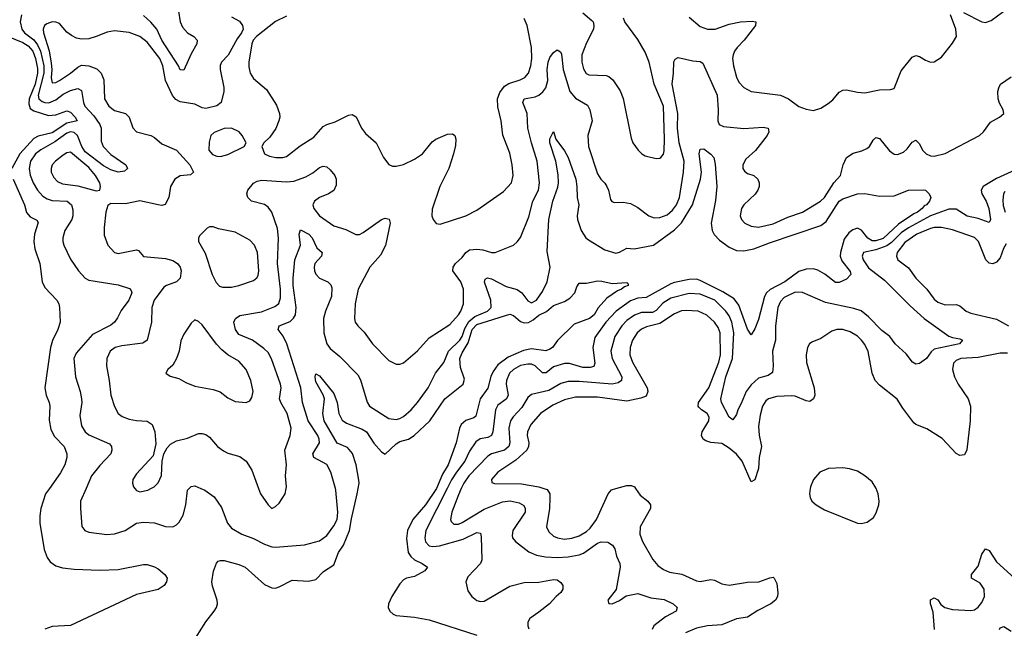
# Model space of a CAD drawing. Header units: inches. Extents: x 1552611 to 1694776, y 811966 to 917215.
# Tile 32 of 256: x 1572553 to 1577933, y 839236 to 842563. Entities that reach past the tile are written whole.
import ezdxf

# ---------------------------------------------------------------- set-up
doc = ezdxf.new("R2010")
doc.units = ezdxf.units.IN
doc.header["$MEASUREMENT"] = 0
doc.layers.add('B5873', color=7, linetype='Continuous')
doc.layers.add('B5874', color=7, linetype='Continuous')

msp = doc.modelspace()

# ---------------------------------------------------------------- linework, layer by layer
at = {"layer": 'B5873', "color": 5}
for points, elevation in [([(1572714.7, 840000), (1572693.6, 839970), (1572668.6, 839891.4), (1572662.2, 839850), (1572662.5, 839810), (1572686.7, 839666.7), (1572703.1, 839623.1), (1572720, 839600), (1572750, 839578.2), (1572785.8, 839565.8), (1572850, 839558.7), (1572990, 839552.8), (1573090, 839557.8), (1573230, 839583.8), (1573250, 839583.8), (1573290, 839572.2), (1573310, 839561.6), (1573344.9, 839530), (1573358, 839510), (1573355.5, 839490), (1573342, 839470), (1573310, 839447.6), (1573190, 839420.5), (1572830, 839250.9), (1572730, 839245.8), (1572690, 839231.5)], 720), ([(1572915.7, 840000), (1572885.5, 839930), (1572884, 839890), (1572891.4, 839791.4), (1572908.5, 839770), (1572930, 839760.8), (1573029.3, 839749.3), (1573070, 839751.9), (1573129.2, 839770.8), (1573190, 839811), (1573230, 839816.8), (1573290, 839812.9), (1573350, 839793.1), (1573390, 839790.4), (1573410, 839802), (1573423.7, 839816.3), (1573445.2, 839854.8), (1573460.7, 839910), (1573470, 839990.4), (1573478.9, 840000)], 740), ([(1573182.2, 840000), (1573190, 839988.8), (1573210, 839980.9), (1573252, 839990), (1573269.5, 840000)], 760), ([(1573492.3, 839147.7), (1573570, 839270.3), (1573615.8, 839330), (1573628, 839350), (1573632.8, 839370), (1573631, 839390), (1573605.5, 839465.5), (1573602.8, 839490), (1573611.8, 839548.2), (1573627.5, 839592.5), (1573638, 839602), (1573650, 839606.7), (1573670, 839605.7), (1573750, 839584.4), (1573785.5, 839570), (1573890, 839475.2), (1573930, 839457.1), (1573950, 839455.9), (1573970, 839461.6), (1574041, 839499), (1574130, 839494.2), (1574170, 839502.2), (1574213.4, 839546.6), (1574270, 839583.6), (1574294.6, 839650), (1574321.8, 839690), (1574355.5, 839770), (1574365.5, 839834.5), (1574396.4, 839970), (1574401.8, 840000)], 720), ([(1573541.9, 840000), (1573563.8, 839990), (1573614.7, 839954.7), (1573655.5, 839895.5), (1573687.9, 839810), (1573710, 839782.7), (1573766.4, 839750), (1573830, 839727.1), (1573890, 839695.6), (1573930, 839681.3), (1573950, 839678.5), (1574108.8, 839691.2), (1574190, 839714), (1574230, 839742.6), (1574270, 839795.8), (1574287.6, 839830), (1574291.5, 839870), (1574280.2, 839990), (1574277.5, 840000)], 740), ([(1573857.6, 840000), (1573868.8, 839970), (1573910, 839910.8), (1573930, 839891.3), (1573950, 839901), (1573970, 839919.1), (1574003, 839970), (1574008, 840000)], 760), ([(1574830, 840000), (1574770, 839910.9), (1574700.1, 839830), (1574671.1, 839770), (1574666.9, 839726.9), (1574675.6, 839650), (1574689, 839629), (1574710, 839610.8), (1574751.8, 839590), (1574780.3, 839570), (1574767.2, 839550), (1574710, 839518.5), (1574667, 839510), (1574650, 839500.7), (1574630, 839478.8), (1574586.4, 839410), (1574567.6, 839370), (1574565.7, 839350), (1574574.9, 839330), (1574592.8, 839312.8), (1574610, 839305.2), (1574710, 839297.5), (1574790, 839282), (1575050, 839198.6)], 720), ([(1574888.6, 840000), (1574771.8, 839770), (1574765.7, 839730), (1574770, 839707.9), (1574790, 839687.5), (1574810, 839683.8), (1574846.4, 839686.4), (1574976.2, 839723.8), (1575050, 839759.3), (1575070, 839756.4), (1575075, 839735), (1575077.3, 839610), (1575070, 839589.6), (1575002.2, 839517.8), (1574990.3, 839490), (1575000.9, 839440.9), (1575024, 839410), (1575050, 839387.7), (1575070, 839383), (1575090, 839384.9), (1575230, 839465.8), (1575310, 839485.8), (1575390, 839488.6), (1575470, 839503.5), (1575490, 839500.8), (1575510, 839486.4), (1575520.1, 839470), (1575520.5, 839450), (1575510, 839431), (1575483.8, 839410), (1575447.1, 839370), (1575390, 839323.5), (1575339.6, 839290), (1575329.2, 839270), (1575328.3, 839250), (1575333.8, 839233.8)], 740), ([(1574965.6, 840000), (1574950, 839966.2), (1574913.9, 839870), (1574907.3, 839830), (1574910, 839820.5), (1574925.7, 839805.8), (1574950, 839805.6), (1574970, 839813.6), (1575090, 839886.7), (1575190, 839927.2), (1575232, 839932), (1575282.5, 839922.5), (1575307.9, 839907.9), (1575315.3, 839890), (1575313.8, 839870), (1575247.5, 839770), (1575242.7, 839742.7), (1575245.2, 839730), (1575262, 839710), (1575333.9, 839653.9), (1575376.2, 839636.2), (1575426, 839626), (1575490, 839622.7), (1575550, 839625.6), (1575610, 839637.2), (1575633.7, 839646.3), (1575710, 839701), (1575730, 839709.1), (1575766.4, 839706.4), (1575791, 839691), (1575804.6, 839670), (1575812.9, 839630), (1575831.2, 839590), (1575834.2, 839570), (1575812, 839448), (1575766, 839390), (1575771.1, 839371.1), (1575790, 839368.8), (1575830, 839387.4), (1575867.3, 839412.7), (1575930, 839425.2), (1576002.1, 839402.1), (1576074.1, 839394.1), (1576123, 839370), (1576145.5, 839350), (1576140.4, 839330), (1576081.4, 839298.6), (1576017.5, 839250), (1576007.7, 839230)], 760), ([(1575417, 840000), (1575434, 839994), (1575448.8, 839970), (1575449, 839949), (1575447.1, 839890), (1575431.7, 839790), (1575443.8, 839763.8), (1575470, 839739.4), (1575490.5, 839730), (1575530, 839723.4), (1575570, 839727.9), (1575610, 839741.6), (1575650, 839765.5), (1575670, 839783.5), (1575703.6, 839830), (1575768.5, 839971.5), (1575786.5, 839993.5), (1575810.7, 840000)], 780), ([(1575918.3, 840000), (1575943.3, 839963.3), (1575984, 839930), (1575999, 839910), (1575999.1, 839890), (1575943.9, 839790), (1575940.9, 839750), (1575956.6, 839710), (1576012.3, 839612.3), (1576039.7, 839579.7), (1576070, 839556.8), (1576102.9, 839542.9), (1576170, 839531.1), (1576250, 839494.7), (1576270, 839492.2), (1576330, 839501.9), (1576350, 839499.6), (1576390, 839479.8), (1576430, 839471.9), (1576530, 839488.3), (1576590.5, 839489.5), (1576651.6, 839511.6), (1576670, 839514.6), (1576675.8, 839510), (1576690, 839481), (1576696, 839430), (1576693.8, 839410), (1576682.8, 839390), (1576657.7, 839370), (1576586.5, 839333.5), (1576530, 839297), (1576470, 839286.9), (1576390, 839255.2), (1576310, 839248.5), (1576250, 839236.8), (1576190, 839210.7)], 780), ([(1576872.8, 840000), (1576869.1, 839970), (1576871.6, 839950), (1576881.1, 839930), (1576904.4, 839910), (1576950, 839883.6), (1577130, 839810.3), (1577150, 839808.5), (1577184, 839816), (1577217.6, 839842.4), (1577232.6, 839867.4), (1577246.6, 839910), (1577248.8, 839930), (1577242.8, 839970), (1577231.7, 840000)], 820), ([(1577550.9, 839230), (1577543.4, 839323.4), (1577529.8, 839370), (1577530, 839390.7), (1577550, 839402), (1577570, 839390.6), (1577586.6, 839366.6), (1577608.4, 839350), (1577650, 839339), (1577750, 839333.7), (1577770, 839337.6), (1577790, 839352.2), (1577810, 839377), (1577823.7, 839410), (1577821.9, 839450), (1577801.7, 839481.7), (1577754, 839510), (1577752.6, 839530), (1577790, 839575.8), (1577810, 839640.5), (1577830, 839670.4), (1577850, 839661.3), (1577890, 839599.6), (1577989, 839509)], 780), ([(1577907.3, 839230), (1577910, 839239.1), (1577930, 839244.9), (1577970, 839220.9)], 760)]:
    msp.add_lwpolyline(points, dxfattribs=dict(at, elevation=elevation))
at = {"layer": 'B5874', "color": 5}
for points, elevation in [([(1572563.4, 842590), (1572556.1, 842550), (1572563.9, 842510), (1572579.4, 842490), (1572630, 842452.1), (1572650, 842425.8), (1572666.5, 842390), (1572685, 842310), (1572684.9, 842270), (1572653.6, 842150), (1572657.5, 842130), (1572675.1, 842115.1), (1572690, 842109.4), (1572711.2, 842108.8), (1572750, 842123.7), (1572790, 842155.3), (1572830, 842175.1), (1572870, 842186), (1572890, 842175.2), (1572900.5, 842110), (1572909.2, 842090), (1572957.7, 842037.7), (1572990.7, 841990), (1572997.4, 841970), (1572998.4, 841898.4), (1573009.4, 841870), (1573050, 841825.6), (1573133, 841770), (1573142, 841750), (1573126.2, 841733.8), (1573090, 841729.8), (1573050, 841742.3), (1573010, 841764.5), (1572910, 841839.7), (1572892.4, 841870), (1572868.4, 841930), (1572850, 841946.7), (1572830, 841949.9), (1572810, 841943.2), (1572745, 841895), (1572668.2, 841851.8), (1572639.3, 841830), (1572612.5, 841790), (1572603.9, 841750), (1572610, 841712.2), (1572625.9, 841670), (1572650.1, 841630), (1572678.6, 841598.6), (1572703.1, 841583.1), (1572730, 841574.5), (1572811.5, 841571.5), (1572835.6, 841550), (1572843.5, 841523.5), (1572843.7, 841490), (1572837.4, 841470), (1572799.7, 841410), (1572787.5, 841370), (1572788.4, 841350), (1572793.2, 841330), (1572830, 841254.4), (1572874, 841190), (1572909.5, 841149.5), (1572930, 841138.4), (1573090, 841113.5), (1573153.3, 841093.3), (1573162.5, 841082.5), (1573165.5, 841070), (1573149.3, 841030), (1573107.4, 840972.6), (1573087.8, 840932.2), (1573070.4, 840910), (1573050, 840892), (1572950, 840841.2), (1572860.4, 840739.6), (1572848.1, 840710), (1572858.2, 840610), (1572883.8, 840530), (1572890.9, 840490.9), (1572891.8, 840470), (1572881.1, 840398.9), (1572890, 840342), (1572910, 840310.2), (1572930, 840293.2), (1573043.4, 840243.4), (1573054.4, 840230), (1573056.9, 840210), (1573050, 840189.7), (1572990, 840126.6), (1572945.8, 840070), (1572915.7, 840000)], 740), ([(1573710, 842578.9), (1573753.8, 842553.8), (1573770.3, 842530), (1573773.2, 842510), (1573764.1, 842490), (1573741.4, 842458.6), (1573690.9, 842369.1), (1573655.8, 842330), (1573648.3, 842311.7), (1573648.8, 842290), (1573668.8, 842191.2), (1573668.8, 842170), (1573652.8, 842110), (1573630, 842091.5), (1573570, 842076.7), (1573550, 842081.1), (1573510, 842101.4), (1573430, 842113.9), (1573406.3, 842126.3), (1573388.2, 842148.2), (1573349.9, 842230), (1573334.9, 842310), (1573318.1, 842350), (1573250, 842440.3), (1573209.5, 842470), (1573150, 842492.7), (1573070, 842501.6), (1573030, 842494.8), (1572970.1, 842469.9), (1572930, 842458.5), (1572890, 842455.9), (1572862.2, 842462.2), (1572835.3, 842475.3), (1572810, 842494.8), (1572770, 842541.7), (1572750, 842549.8), (1572730, 842550.8), (1572700.2, 842539.8), (1572687.9, 842530), (1572681.8, 842510), (1572682.7, 842490), (1572712.9, 842392.9), (1572725, 842325), (1572728, 842290), (1572724.5, 842244.5), (1572730, 842218), (1572750, 842219.5), (1572770, 842230.1), (1572829.9, 842270), (1572870, 842303.7), (1572890, 842313.1), (1572930, 842310.7), (1572973.3, 842293.3), (1572997.1, 842270), (1573013.1, 842233.1), (1573015.6, 842130), (1573039.7, 842090), (1573070, 842066.4), (1573130, 842049.1), (1573150.2, 842030), (1573171.1, 841971.1), (1573190.2, 841950.2), (1573270, 841929.3), (1573290, 841918.5), (1573330, 841883.2), (1573410, 841850.2), (1573482.5, 841770), (1573501.7, 841730), (1573485.7, 841714.3), (1573430, 841709.8), (1573400.3, 841690), (1573376.9, 841650), (1573366.7, 841590), (1573346.9, 841553.1), (1573330, 841547.8), (1573310, 841549.8), (1573210, 841572.5), (1573130, 841556), (1573050, 841557.6), (1573033.8, 841546.2), (1573023.1, 841510), (1573013.7, 841426.3), (1573014.7, 841385.3), (1573034.3, 841330), (1573070, 841290.3), (1573090, 841285.4), (1573190, 841304.2), (1573201.6, 841301.6), (1573228.4, 841268.4), (1573350, 841257), (1573390, 841246.3), (1573415.5, 841230), (1573430.1, 841210.1), (1573435.5, 841190), (1573430, 841149.8), (1573409.5, 841130.5), (1573354.9, 841110), (1573340.3, 841099.7), (1573287.5, 841030), (1573274.1, 840990), (1573273.6, 840910), (1573248.9, 840810), (1573225.5, 840794.6), (1573110, 840780.7), (1573074.4, 840770), (1573047.1, 840750), (1573029.2, 840710), (1573026.2, 840670), (1573042.3, 840590), (1573051, 840510), (1573070, 840448.5), (1573090, 840410.3), (1573113.2, 840393.2), (1573150, 840379.7), (1573190, 840371.9), (1573250, 840368.2), (1573275.8, 840350), (1573290.3, 840310), (1573296.7, 840243.3), (1573281.6, 840178.4), (1573190, 840080.7), (1573171.7, 840050), (1573169.2, 840030), (1573175.3, 840010), (1573182.2, 840000)], 760), ([(1573420.6, 842610), (1573429.6, 842550), (1573441.8, 842521.8), (1573470, 842490.2), (1573503.7, 842470), (1573522, 842450), (1573520.7, 842430), (1573490, 842376.2), (1573450, 842286.3), (1573430, 842288.2), (1573421.2, 842310), (1573330, 842450), (1573302.8, 842510), (1573270, 842549.9), (1573230, 842585.8)], 740), ([(1574010, 842582.4), (1573950, 842553.1), (1573846.9, 842470), (1573828.2, 842450), (1573820.6, 842430), (1573804.4, 842330), (1573804.9, 842304.9), (1573812.8, 842270), (1573830, 842242), (1573901.2, 842181.2), (1573955.2, 842095.2), (1573972.8, 842050), (1573974, 842030), (1573969.2, 842010), (1573952, 841968), (1573920, 841920), (1573886, 841890), (1573876, 841870), (1573890.8, 841830), (1573917, 841817), (1573952, 841810), (1573990, 841808.4), (1574010, 841814.3), (1574086.1, 841873.9), (1574159.7, 841920.3), (1574210, 841978.4), (1574230, 841989.4), (1574276.1, 842003.9), (1574350, 842041.2), (1574370, 842044.4), (1574390.9, 842030.9), (1574420.7, 841970), (1574441.3, 841941.3), (1574501.3, 841890), (1574541.3, 841810), (1574570, 841770.6), (1574590, 841761.6), (1574610, 841761.3), (1574650, 841771.7), (1574710, 841799.7), (1574753.3, 841830), (1574805.8, 841894.2), (1574826, 841910), (1574890, 841937.7), (1574918, 841938), (1574930.2, 841930.2), (1574935.6, 841910), (1574934, 841874), (1574923.8, 841830), (1574897.6, 841750), (1574847.7, 841650), (1574806.4, 841526.4), (1574805.3, 841490), (1574812.7, 841470), (1574828.9, 841448.9), (1574850, 841444.9), (1574990, 841490.3), (1575050, 841521.7), (1575196.9, 841623.1), (1575240.5, 841670), (1575249.7, 841710), (1575243.5, 841770), (1575230, 841833.2), (1575191.7, 841931.7), (1575183.5, 842010), (1575165.9, 842085.9), (1575164.1, 842130), (1575175.6, 842164.4), (1575201.4, 842198.6), (1575225.8, 842214.2), (1575286.6, 842233.4), (1575313.2, 842246.7), (1575332.1, 842270), (1575346.1, 842310), (1575351, 842350), (1575348.7, 842410), (1575325.9, 842530), (1575309.9, 842569.9)], 780), ([(1575630, 842599.7), (1575678.5, 842558.5), (1575685.5, 842550), (1575690.2, 842530.2), (1575687.7, 842510), (1575650, 842435.4), (1575625.1, 842370), (1575624, 842330), (1575633.5, 842293.5), (1575648.3, 842268.3), (1575661.7, 842261.7), (1575757.2, 842257.2), (1575772.1, 842252.1), (1575794.4, 842234.4), (1575833.2, 842173.2), (1575850.9, 842130.9), (1575894.5, 841914.5), (1575903.1, 841890), (1575932.2, 841850), (1575953, 841830), (1575970, 841818.7), (1576030, 841803.1), (1576050, 841804.9), (1576056.2, 841810), (1576070, 841827.7), (1576073.9, 841846.1), (1576076.6, 841910), (1576070.6, 842090), (1576020.2, 842210), (1575991.4, 842330), (1575970, 842384.2), (1575930, 842453.5), (1575858.3, 842550), (1575852.2, 842570)], 780), ([(1576210, 842575.6), (1576270, 842524.5), (1576310, 842510.9), (1576352.3, 842510), (1576430, 842538.5), (1576490.8, 842550.8), (1576554.7, 842554.7), (1576574.8, 842550), (1576573.7, 842530), (1576511.8, 842450), (1576472.6, 842410), (1576458.3, 842390), (1576451.5, 842370), (1576448.2, 842350), (1576453, 842310), (1576469.2, 842249.2), (1576481.9, 842221.9), (1576510, 842192.1), (1576549.5, 842169.5), (1576710.1, 842150.1), (1576753.4, 842130), (1576810, 842088.2), (1576850, 842073.2), (1576890, 842066.7), (1576930, 842079.5), (1576970, 842104.2), (1576995.2, 842124.8), (1577030, 842167), (1577050, 842177.3), (1577070, 842178.8), (1577130, 842165.8), (1577170, 842163.5), (1577250, 842178.4), (1577310, 842180.4), (1577330, 842186.8), (1577370, 842283), (1577430, 842358), (1577450, 842366), (1577470, 842360.7), (1577501.4, 842341.4), (1577529.3, 842330.7), (1577550, 842333), (1577590, 842358.4), (1577650, 842434.9), (1577670.9, 842470), (1577667.4, 842510), (1577638.4, 842590)], 780), ([(1577710, 842602.3), (1577810, 842551.4), (1577830, 842547.6), (1577861.1, 842558.9), (1577930, 842608.9)], 780), ([(1572489.1, 842470), (1572570, 842437.3), (1572599.7, 842419.8), (1572625.3, 842390), (1572638.7, 842350), (1572650, 842296), (1572649.4, 842270), (1572637.1, 842210), (1572605.2, 842130), (1572602.4, 842102.4), (1572610, 842077.4), (1572630, 842064), (1572710, 842038.5), (1572750, 842042.2), (1572810, 842064), (1572830, 842056.3), (1572856.3, 842030), (1572866, 842010), (1572810, 841997.4), (1572730, 841944.8), (1572653.3, 841926.7), (1572630, 841912.4), (1572554.3, 841830), (1572510.1, 841750)], 720), ([(1574008, 840000), (1574009.7, 840010), (1574005.6, 840070), (1574009.8, 840130), (1574001.2, 840210), (1574030.6, 840290), (1574035.7, 840330), (1574014, 840410), (1573979.3, 840470), (1573972.8, 840490), (1573980.8, 840550), (1573977.8, 840570), (1573928, 840708), (1573910, 840742.7), (1573885.8, 840765.8), (1573824.8, 840810), (1573750, 840841.6), (1573732.6, 840870), (1573723.4, 840910), (1573731, 840930), (1573754.9, 840945.1), (1573873.6, 840966.4), (1573945.9, 840994.1), (1573968.9, 841011.1), (1573978.3, 841041.7), (1573977.3, 841090), (1573961.4, 841230), (1573967.6, 841367.6), (1573961.5, 841421.5), (1573930, 841509.6), (1573910, 841537.7), (1573890, 841552.1), (1573819.3, 841570), (1573799.6, 841590), (1573793, 841610), (1573798.9, 841630), (1573830, 841668.9), (1573850, 841679.8), (1573875.1, 841684.9), (1574010, 841675.9), (1574050, 841680.1), (1574117, 841703), (1574155, 841725), (1574190, 841754.9), (1574210, 841762.4), (1574230, 841758), (1574250, 841741.6), (1574274.6, 841710), (1574281.5, 841690), (1574281.6, 841658.4), (1574270, 841628.4), (1574239.3, 841610), (1574190, 841590.7), (1574163.2, 841570), (1574154.7, 841550), (1574159.1, 841530), (1574190.3, 841490), (1574270, 841435.2), (1574335.6, 841415.6), (1574390, 841389.3), (1574410, 841389.3), (1574430, 841398.8), (1574530, 841470.2), (1574550, 841478.3), (1574572.3, 841472.3), (1574577.7, 841450), (1574552.1, 841327.9), (1574523.8, 841276.2), (1574466, 841210), (1574401.5, 841090), (1574385.8, 841010), (1574382, 840930), (1574386.5, 840910), (1574399.5, 840890), (1574435.2, 840855.2), (1574480.8, 840790), (1574570, 840700.4), (1574610, 840680.4), (1574630, 840680.4), (1574650, 840686.7), (1574727.2, 840752.8), (1574790, 840822.9), (1574903.1, 840896.9), (1574950, 840948.4), (1574963.7, 840970), (1574977.6, 841010), (1574977.6, 841090), (1574962.4, 841130), (1574919.8, 841190), (1574920.3, 841210), (1574934.8, 841230), (1574970, 841262), (1574990, 841290.2), (1575010, 841304.4), (1575050, 841308.8), (1575084.2, 841304.2), (1575130, 841290.2), (1575150, 841290.2), (1575250, 841330.2), (1575271.8, 841348.2), (1575290, 841372.7), (1575335.1, 841484.9), (1575356.9, 841570), (1575387.1, 841630), (1575393.5, 841670), (1575380.9, 841790), (1575348.9, 841890), (1575329.9, 841970), (1575325.6, 842050), (1575302.2, 842110), (1575310, 842130.2), (1575370, 842141.4), (1575390, 842150.8), (1575411.7, 842168.3), (1575427.5, 842190), (1575437.8, 842230), (1575435.3, 842290), (1575439.7, 842330), (1575450, 842356.5), (1575470, 842383.7), (1575490, 842398.4), (1575507.4, 842387.4), (1575513.3, 842373.3), (1575522.3, 842290), (1575559.5, 842170), (1575590, 842133.9), (1575655.7, 842095.7), (1575668.1, 842070), (1575680.2, 842010), (1575657.7, 841930), (1575661, 841870), (1575710, 841720.5), (1575727.6, 841690), (1575749.3, 841669.3), (1575761.5, 841650), (1575770.3, 841630), (1575780.6, 841580.6), (1575788.5, 841568.5), (1575803.4, 841563.4), (1575850, 841565.5), (1575890, 841558.2), (1575930, 841536.3), (1575989.6, 841489.6), (1576020.1, 841480.1), (1576050, 841481.2), (1576090, 841496.2), (1576119.3, 841520.7), (1576141.8, 841550), (1576158.1, 841590), (1576180.4, 841730), (1576182.6, 841790), (1576156.6, 841890), (1576146.4, 841970), (1576148, 842050), (1576117.4, 842210), (1576125.6, 842270), (1576127, 842333), (1576134, 842346), (1576150, 842356.3), (1576230, 842338), (1576270, 842334.4), (1576285.7, 842325.7), (1576364, 842150), (1576369.5, 842070), (1576367.1, 842010), (1576375.3, 841990), (1576398.2, 841978.2), (1576510, 841968.7), (1576615.6, 841975.6), (1576642, 841970), (1576646, 841950), (1576637, 841930), (1576572.8, 841847.2), (1576520.3, 841799.7), (1576503.9, 841770), (1576504.4, 841750), (1576513.7, 841733.7), (1576530, 841722), (1576564, 841710), (1576586, 841690), (1576593.1, 841670), (1576593.1, 841650), (1576586.7, 841630), (1576572, 841608), (1576509.1, 841550), (1576497.3, 841530), (1576490.3, 841490), (1576496.9, 841470), (1576514, 841450), (1576550, 841433.8), (1576590, 841428.9), (1576670, 841446), (1576750, 841483), (1576829.6, 841510), (1576928.2, 841570), (1576950, 841590.3), (1577001.5, 841670), (1577037.2, 841710), (1577052.7, 841770), (1577070.7, 841809.3), (1577107.2, 841832.8), (1577154.6, 841845.4), (1577181.6, 841858.4), (1577195.6, 841870), (1577216.1, 841903.9), (1577230, 841918), (1577250, 841914), (1577305, 841845), (1577330, 841828.1), (1577350, 841826.2), (1577381.2, 841838.8), (1577402.5, 841857.5), (1577430, 841892.4), (1577450, 841904.2), (1577470, 841884.4), (1577486, 841850), (1577505.4, 841830), (1577530, 841818.3), (1577550, 841816.8), (1577610, 841831.2), (1577797.2, 841930), (1577819.8, 841950), (1577858.1, 842001.9), (1577907.3, 842030), (1577929.7, 842050), (1577927.1, 842070), (1577905.6, 842105.6), (1577899.4, 842130), (1577898.2, 842170), (1577902.3, 842190), (1577911.6, 842210), (1577969.6, 842250)], 760), ([(1574277.5, 840000), (1574253.3, 840090), (1574230.4, 840130.4), (1574159.8, 840170), (1574155, 840190), (1574190.5, 840250), (1574189.9, 840270), (1574181.2, 840290), (1574128.9, 840370), (1574098, 840470), (1574088, 840550), (1574012.7, 840790), (1573992.7, 840832.7), (1573964.2, 840870), (1573969.7, 840890), (1574030, 840912.2), (1574049.1, 840930.9), (1574059, 840950), (1574062.9, 840990), (1574047.5, 841110), (1574046.4, 841150), (1574056.1, 841250), (1574086.6, 841330), (1574079.3, 841390), (1574086.8, 841413.2), (1574131.8, 841390), (1574150.7, 841370), (1574175.7, 841315.7), (1574206, 841290), (1574202.4, 841270), (1574166, 841230), (1574161.5, 841210), (1574164.4, 841190), (1574171.6, 841171.6), (1574190, 841150.3), (1574237, 841130), (1574252.8, 841112.8), (1574257.6, 841097.6), (1574256.8, 841050), (1574224.1, 840970), (1574213, 840930), (1574215.1, 840850), (1574230.2, 840790), (1574250, 840765.4), (1574302, 840722), (1574400.9, 840620.9), (1574414.1, 840594.1), (1574451.8, 840471.8), (1574463.6, 840450), (1574570, 840382.8), (1574610, 840378), (1574630, 840382.2), (1574650, 840392.9), (1574691.7, 840430), (1574727.1, 840470), (1574784.2, 840550), (1574824.1, 840630), (1574870.5, 840689.5), (1574895.2, 840750), (1574957.9, 840810), (1574970, 840830.9), (1574985.2, 840874.8), (1575007.5, 840912.5), (1575039.7, 840940.3), (1575108.9, 840970), (1575128.4, 840990), (1575126.8, 841030), (1575091.8, 841128.2), (1575095.6, 841144.4), (1575109.1, 841150.9), (1575130, 841146.8), (1575210, 841104.5), (1575270, 841088.1), (1575295.6, 841070), (1575330, 841025.3), (1575350, 841015.3), (1575376, 841030), (1575410, 841076.4), (1575435.1, 841130), (1575450.6, 841209.4), (1575435.5, 841295.5), (1575444, 841470), (1575465.6, 841570), (1575493.6, 841646.4), (1575496.4, 841670), (1575494.6, 841714.6), (1575482.8, 841790), (1575449.9, 841890), (1575450, 841912), (1575470, 841952), (1575482.4, 841910), (1575530, 841846), (1575549.3, 841810), (1575591, 841691), (1575597.7, 841650), (1575599.6, 841590), (1575608.7, 841550), (1575599.5, 841490), (1575601.3, 841470), (1575620.5, 841410), (1575646.7, 841370), (1575660, 841360), (1575750, 841304.3), (1575810, 841285.6), (1575830, 841291.4), (1575870, 841313.4), (1575910.2, 841310.2), (1576016, 841330), (1576130, 841414.1), (1576168.7, 841451.3), (1576229, 841550), (1576272.5, 841690), (1576278.3, 841730), (1576266.1, 841830), (1576270, 841855.5), (1576290, 841856.5), (1576330, 841827.7), (1576344.9, 841810), (1576352.1, 841772.1), (1576361.6, 841650), (1576354.4, 841574.4), (1576330.2, 841450), (1576335.5, 841410), (1576347.6, 841387.6), (1576377.3, 841357.3), (1576430, 841318.6), (1576470, 841301.8), (1576510, 841298.9), (1576563.5, 841310), (1576650, 841343.6), (1576930, 841438.2), (1576959.8, 841460.2), (1577031.1, 841570), (1577050, 841583.3), (1577130, 841610.6), (1577170, 841612), (1577250, 841598.7), (1577330, 841598.9), (1577410, 841630.2), (1577490, 841633.4), (1577502, 841630), (1577522, 841610), (1577530.8, 841590), (1577524, 841570), (1577507.7, 841550), (1577495.2, 841544.8), (1577483.7, 841530), (1577457.7, 841510), (1577438.1, 841501.9), (1577354.6, 841445.4), (1577270, 841366.6), (1577230, 841353.2), (1577210, 841353.8), (1577187.7, 841367.7), (1577152.3, 841412.3), (1577130, 841422.9), (1577105.5, 841414.5), (1577082.9, 841397.1), (1577057.8, 841362.2), (1577036.8, 841290), (1577036.6, 841270), (1577044.7, 841244.7), (1577090, 841186.8), (1577093.4, 841170), (1577070, 841143.4), (1577030, 841125.9), (1577010, 841126.4), (1576951.6, 841171.6), (1576913.4, 841193.4), (1576890, 841200.7), (1576850, 841199.2), (1576810, 841186.8), (1576734, 841130), (1576652.7, 841087.3), (1576634.1, 841070), (1576623.1, 841050), (1576590, 840923), (1576570, 840872), (1576550, 840839.5), (1576530, 840871.6), (1576481.9, 841001.9), (1576456, 841036), (1576394.3, 841074.3), (1576270, 841136.8), (1576250, 841143.6), (1576210, 841142.8), (1576130, 841126.3), (1576110, 841118.3), (1575975.1, 841044.9), (1575930, 841039.7), (1575890, 841026.7), (1575812.2, 840970), (1575755.1, 840910), (1575694.5, 840825.5), (1575683.8, 840770), (1575694.4, 840685.6), (1575690, 840667.2), (1575670, 840661.4), (1575630, 840661.4), (1575556.2, 840683.8), (1575530, 840683.7), (1575470, 840665.6), (1575430, 840631.4), (1575410, 840631.4), (1575370, 840670.9), (1575350, 840678.9), (1575330, 840679.9), (1575290, 840671.7), (1575250, 840650.9), (1575229, 840630), (1575212.1, 840590), (1575210.8, 840570), (1575221.8, 840510), (1575218.5, 840501.5), (1575211.4, 840488.6), (1575165.1, 840454.9), (1575151.8, 840430), (1575137.7, 840310), (1575130.7, 840290), (1575110, 840278.7), (1575068.5, 840271.5), (1575045.2, 840254.8), (1575010, 840204.4), (1574984.6, 840150), (1574938.8, 840090), (1574912.7, 840047.3), (1574888.6, 840000)], 740), ([(1578030, 841759), (1577890, 841694.9), (1577816.8, 841650), (1577806, 841630), (1577809.5, 841610), (1577834.2, 841570), (1577848.7, 841530), (1577857.7, 841470), (1577850, 841453.3), (1577790, 841475.2), (1577730, 841489.2), (1577670, 841526.3), (1577630, 841527), (1577530, 841490.7), (1577410, 841424.6), (1577370, 841397.2), (1577315.7, 841344.3), (1577290, 841326.3), (1577230, 841304.9), (1577163.2, 841290), (1577156.6, 841270), (1577160.9, 841250), (1577190, 841206.1), (1577278.9, 841138.9), (1577418, 840998), (1577494, 840930), (1577630, 840831.8), (1577650, 840824.5), (1577690, 840819), (1577704.4, 840810), (1577687.3, 840790), (1577550, 840761.5), (1577533.6, 840746.4), (1577507.8, 840710), (1577470, 840682.4), (1577450, 840679.4), (1577430.7, 840690.7), (1577396.7, 840736.7), (1577336.1, 840790), (1577306.3, 840830), (1577262.8, 840862.8), (1577190, 840938.2), (1577150, 840971.3), (1577110, 840983.7), (1576955.8, 841015.8), (1576830, 841072.2), (1576790, 841072.5), (1576730, 841043.4), (1576710, 841022.9), (1576696, 840990), (1576681.7, 840890), (1576682, 840810), (1576665.6, 840750), (1576669.3, 840670.7), (1576665.2, 840634.8), (1576642.3, 840617.7), (1576590, 840603.9), (1576550, 840567.4), (1576521.8, 840530), (1576495.7, 840464.3), (1576476, 840430), (1576470, 840403.7), (1576450, 840376.2), (1576430, 840389.6), (1576386.5, 840470), (1576384.3, 840490), (1576411.5, 840610), (1576448.3, 840710), (1576455.5, 840850), (1576444.1, 840910), (1576430, 840943.4), (1576411.9, 840970), (1576350.5, 841030), (1576270, 841062.6), (1576210, 841065.9), (1576110, 841039.7), (1576067.6, 841012.4), (1576030, 840972.1), (1576010, 840962.3), (1575950, 840961.2), (1575912.6, 840947.4), (1575870, 840917.7), (1575843.1, 840890), (1575804.7, 840830), (1575783.6, 840750), (1575790.6, 840710), (1575843.5, 840610), (1575840.2, 840590), (1575823.1, 840576.9), (1575789.6, 840570.4), (1575610, 840585.6), (1575550, 840584.5), (1575510, 840573.8), (1575444.3, 840535.7), (1575350, 840514.6), (1575330, 840497.6), (1575296.5, 840443.5), (1575248.3, 840391.7), (1575235.1, 840370), (1575225.9, 840330), (1575231.6, 840250), (1575225.6, 840230), (1575200.8, 840210), (1575130.3, 840190), (1575110, 840177.4), (1575006.4, 840070), (1574979.4, 840030), (1574965.6, 840000)], 760), ([(1572516.8, 841690), (1572578.7, 841550), (1572590, 841508.9), (1572610, 841484.7), (1572647.1, 841467.1), (1572653.9, 841453.9), (1572633.9, 841390), (1572630.2, 841349.8), (1572635.5, 841310), (1572662.7, 841230), (1572674.7, 841130), (1572690, 841099.5), (1572756.1, 841030), (1572766.5, 841010), (1572770.3, 840990), (1572773.1, 840910), (1572760.7, 840870), (1572731.4, 840808.6), (1572720.2, 840770), (1572690.2, 840550), (1572697.8, 840510), (1572714, 840470), (1572716.9, 840450), (1572712.8, 840372.8), (1572722.9, 840322.9), (1572743.7, 840283.7), (1572794.8, 840230), (1572810.1, 840190.1), (1572810.1, 840170), (1572799.2, 840130), (1572774.8, 840085.2), (1572714.7, 840000)], 720), ([(1577935.8, 841624.2), (1577928.4, 841610), (1577924.8, 841575.2), (1577927, 841547), (1577937.2, 841510)], 780), ([(1577943.5, 841336.5), (1577927.9, 841312.1), (1577910, 841261.7), (1577890, 841237.1), (1577870, 841228.4), (1577850, 841232.3), (1577832.3, 841250), (1577791.5, 841350), (1577770, 841371.1), (1577650, 841413.5), (1577590, 841425.9), (1577550, 841426.1), (1577530, 841421.7), (1577454, 841390), (1577390, 841344.3), (1577347.1, 841290), (1577343.2, 841270), (1577351.8, 841250), (1577410, 841206), (1577450, 841149.1), (1577510.1, 841090.1), (1577550, 841035.6), (1577570, 841018.8), (1577610, 841003.5), (1577670, 841006.2), (1577690, 840999.1), (1577724.9, 840970), (1577750, 840959), (1577890, 840925.4), (1577956.5, 840890)], 780), ([(1574401.8, 840000), (1574407.2, 840030), (1574405.9, 840045.9), (1574391.9, 840130), (1574370.9, 840190.9), (1574344, 840224), (1574287.6, 840247.6), (1574216.9, 840370), (1574208.5, 840410), (1574217.5, 840490), (1574211.3, 840511.3), (1574170, 840583.6), (1574166.8, 840610), (1574170, 840626), (1574190, 840615.5), (1574270, 840519.5), (1574287.5, 840470), (1574297.1, 840410), (1574314.4, 840374.4), (1574337.5, 840357.5), (1574423.8, 840323.8), (1574447.8, 840310), (1574488.4, 840248.4), (1574530, 840200.2), (1574550, 840187.2), (1574610, 840243.9), (1574630, 840256.1), (1574677, 840270), (1574708.8, 840290), (1574793.1, 840370), (1574876.5, 840490), (1574976.1, 840570), (1574982.3, 840597.7), (1574960.9, 840660.9), (1574958.1, 840710), (1574970, 840742.1), (1575003.1, 840796.9), (1575025.7, 840870), (1575050, 840896.2), (1575230, 840953.4), (1575250, 840945), (1575290, 840913.7), (1575310, 840906.4), (1575332.1, 840907.9), (1575358.7, 840921.3), (1575390, 840947.5), (1575431.7, 840968.3), (1575470, 841000.2), (1575530, 841021.9), (1575559.1, 841040.9), (1575585.7, 841070), (1575597.4, 841102.6), (1575610, 841121.6), (1575650, 841122.8), (1575710, 841135.2), (1575734.1, 841134.1), (1575790, 841120.9), (1575870, 841126), (1575878, 841118), (1575878, 841110), (1575856.9, 841103.1), (1575841.6, 841090), (1575819.1, 841080.9), (1575760.1, 841039.9), (1575712.6, 840987.4), (1575692, 840950), (1575665.5, 840930), (1575582.2, 840897.8), (1575491.2, 840808.8), (1575463.1, 840770), (1575450, 840761.5), (1575428, 840752), (1575350, 840763.6), (1575304.8, 840755.2), (1575221.7, 840718.3), (1575164.5, 840675.5), (1575139.6, 840640.4), (1575127, 840613), (1575110.7, 840549.3), (1575069.1, 840490), (1575045.4, 840394.6), (1575033.8, 840386.2), (1574990, 840371.6), (1574965, 840350), (1574955.8, 840330), (1574938.4, 840250), (1574894.5, 840130), (1574862.4, 840077.6), (1574830, 840000)], 720), ([(1577950, 840739.9), (1577910, 840740.1), (1577790, 840716), (1577694.9, 840710), (1577670, 840700.2), (1577655, 840685), (1577649.2, 840650), (1577659.8, 840610), (1577680.1, 840570), (1577735.1, 840490), (1577748.2, 840450), (1577745.4, 840370), (1577728.8, 840211.2), (1577715.5, 840184.5), (1577690, 840180.5), (1577670, 840191.3), (1577592.8, 840272.8), (1577510, 840326.9), (1577450, 840349.8), (1577438.8, 840358.8), (1577378.6, 840438.6), (1577347.8, 840487.8), (1577250, 840564.7), (1577226.2, 840590), (1577209.9, 840629.9), (1577188.1, 840748.1), (1577170, 840786.6), (1577152.8, 840810), (1577130, 840831.8), (1577090, 840856.2), (1577050, 840868.9), (1577018, 840870), (1576990, 840860.4), (1576930, 840819.7), (1576880.6, 840799.4), (1576868.9, 840791.1), (1576857.6, 840770), (1576850.3, 840730), (1576851.5, 840688.5), (1576893.9, 840550), (1576896.9, 840510), (1576890, 840489.7), (1576870, 840476), (1576850, 840478.8), (1576790, 840504.7), (1576770, 840507.4), (1576690, 840503.4), (1576644.2, 840490), (1576630, 840478.5), (1576611.2, 840450), (1576598.4, 840401.6), (1576590, 840338), (1576592.4, 840292.4), (1576605.1, 840230), (1576592.5, 840170), (1576589.6, 840110), (1576570, 840048), (1576550, 840035.6), (1576500.1, 840150), (1576470, 840187.2), (1576430, 840221.2), (1576390, 840245.6), (1576330, 840251.1), (1576301.1, 840261.1), (1576287.1, 840270), (1576277.3, 840290), (1576280.9, 840310), (1576317.7, 840370), (1576320.6, 840390), (1576309.8, 840410), (1576277.6, 840430), (1576263.9, 840443.9), (1576260.2, 840450), (1576262.6, 840470), (1576318.1, 840550), (1576373.6, 840690), (1576382, 840730), (1576380.6, 840850), (1576370, 840880.3), (1576350, 840909.1), (1576306.8, 840946.8), (1576260.7, 840970), (1576193.6, 840973.6), (1576169.4, 840970.6), (1576130, 840954.7), (1576050, 840901.3), (1575977.1, 840882.9), (1575950, 840870.9), (1575927.1, 840850), (1575900.9, 840810), (1575887.5, 840770), (1575886.4, 840730), (1575900.7, 840690), (1575981.3, 840550), (1575985.5, 840530), (1575974.9, 840505.1), (1575947, 840493), (1575870, 840477.8), (1575710, 840499.1), (1575590, 840499.2), (1575530, 840484.7), (1575465, 840455), (1575399, 840410), (1575345.1, 840350), (1575327, 840310), (1575324.8, 840290), (1575334.1, 840250), (1575333.5, 840230), (1575324.1, 840210), (1575264.5, 840155.5), (1575164.7, 840090), (1575130.4, 840050), (1575132.7, 840032.7), (1575146.5, 840026.5), (1575294.3, 840025.8), (1575389.7, 840009.7), (1575417, 840000)], 780), ([(1573269.5, 840000), (1573287, 840010), (1573310, 840030.6), (1573328.3, 840071.7), (1573331.5, 840150), (1573339.5, 840190), (1573357.7, 840222.3), (1573377, 840243), (1573410, 840260.3), (1573470, 840275.2), (1573530, 840300.3), (1573550, 840300.9), (1573570, 840294.3), (1573590, 840280.3), (1573633.7, 840230), (1573665.4, 840205.4), (1573690, 840193.8), (1573754.8, 840174.8), (1573789.3, 840149.3), (1573820.2, 840100.2), (1573857.6, 840000)], 760), ([(1577231.7, 840000), (1577230, 840004.5), (1577210, 840036.9), (1577170, 840069.7), (1577130, 840094.3), (1577087.7, 840107.7), (1577050, 840112.9), (1576971.2, 840108.8), (1576924.4, 840090), (1576890.3, 840050), (1576874, 840010), (1576872.8, 840000)], 820), ([(1573478.9, 840000), (1573490, 840011.8), (1573510, 840014.6), (1573541.9, 840000)], 740), ([(1575810.7, 840000), (1575870, 840015.9), (1575896.2, 840016.2), (1575911.5, 840010), (1575918.3, 840000)], 780)]:
    msp.add_lwpolyline(points, dxfattribs=dict(at, elevation=elevation))
for points, elevation in [([(1573710, 841969.8), (1573670, 841967.1), (1573614.6, 841945.4), (1573597.7, 841930), (1573587.1, 841892.9), (1573585.8, 841850), (1573605.7, 841825.7), (1573630, 841816), (1573650, 841814), (1573690, 841826), (1573779, 841870), (1573789.3, 841890), (1573768.7, 841930), (1573751, 841950)], 780), ([(1572830, 841838.2), (1572810, 841834.8), (1572790, 841822.3), (1572747.6, 841790), (1572730.2, 841770), (1572723.8, 841750), (1572725.5, 841730), (1572739.1, 841699.1), (1572758.4, 841678.4), (1572785.8, 841665.8), (1572870, 841654.7), (1572970, 841627.2), (1572989.7, 841630.3), (1572995, 841650), (1572989.9, 841670), (1572967.1, 841710), (1572930, 841755.5)], 760), ([(1573610, 841429.7), (1573590, 841429.7), (1573577.1, 841422.9), (1573537.5, 841382.5), (1573530.4, 841370), (1573530.3, 841350), (1573565.9, 841285.9), (1573603.6, 841170), (1573625.5, 841125.5), (1573645.1, 841105.1), (1573660.7, 841100.7), (1573710, 841100.2), (1573750, 841109.1), (1573830, 841137), (1573848.7, 841151.3), (1573855.4, 841164.6), (1573859.8, 841190), (1573851.3, 841290), (1573836.2, 841330), (1573810, 841357.7), (1573730, 841400.6), (1573639.4, 841419.4)], 780), ([(1573510, 840922), (1573490, 840904), (1573450, 840842.7), (1573433.7, 840806.3), (1573423.2, 840750), (1573410.2, 840709.8), (1573390, 840674.5), (1573362.8, 840650), (1573351.3, 840630), (1573374, 840614), (1573421.7, 840601.7), (1573459.6, 840579.6), (1573510, 840559.5), (1573610, 840540.3), (1573648, 840528), (1573690, 840496.4), (1573730, 840475.5), (1573790, 840470.5), (1573810, 840479.1), (1573822, 840498), (1573828, 840530), (1573816, 840590), (1573790.8, 840650), (1573750, 840696.4), (1573690.5, 840730.5), (1573657.3, 840757.3), (1573628.1, 840788.1), (1573550, 840895.1), (1573530, 840913.2)], 780)]:
    msp.add_lwpolyline(points, close=True, dxfattribs=dict(at, elevation=elevation))

doc.saveas('drawing.dxf')
